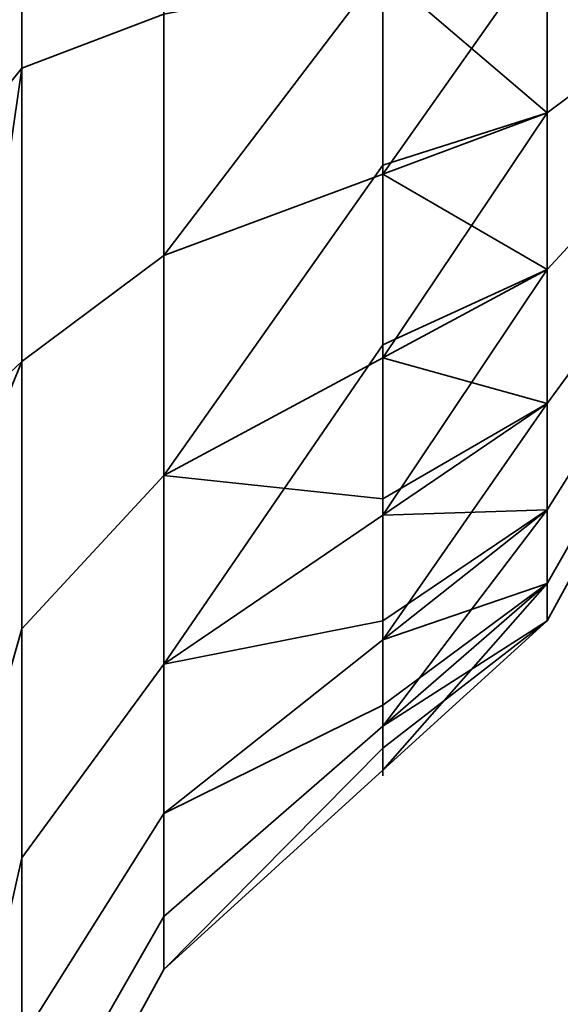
# Model space of a CAD drawing. Header units: millimetres. Extents: x -587 to 3688, y -115 to 120.
# Tile 43 of 256: x -413.948 to -413.345, y -19.884 to -18.788. Entities that reach past the tile are written whole.
import ezdxf

# ---------------------------------------------------------------- set-up
doc = ezdxf.new("R2010")
doc.units = ezdxf.units.MM
doc.layers.add('151', color=7, linetype='Continuous', true_color=0xffffff)

# ---------------------------------------------------------------- blocks, each defined once
blk = doc.blocks.new('UG_SURFACE_001')
at = {"layer": '151', "color": 252, "linetype": 'Continuous', "lineweight": 35}
for points in [[(587.5, -40, 2198), (587.5, 110, 2198), (-587.5, 110, 2198), (-587.5, -40, 2198)], [(-437.5, -40, 2048.0001), (-437.5, 110, 2048.0001), (437.5, 110, 2048.0001), (437.5, -40, 2048.0001)]]:
    blk.add_3dface(points, dxfattribs=at)
blk = doc.blocks.new('UG_SURFACE_010')
at = {"layer": '151', "color": 252, "linetype": 'Continuous', "lineweight": 35}
for points in [[(-413.9453, -18.8417, 1007.6076), (-413.9453, -18.1583, 1007.6076), (-414, -18.0905, 1007.9267), (-414, -18.9095, 1007.9267)], [(-413.9453, -18.8417, 1175.6076), (-413.9453, -18.1583, 1175.6076), (-414, -18.0905, 1175.9267), (-414, -18.9095, 1175.9267)], [(-413.7871, -18.7813, 1007.3234), (-413.7871, -18.2187, 1007.3234), (-413.9453, -18.1583, 1007.6076), (-413.9453, -18.8417, 1007.6076)], [(-413.7871, -18.7813, 1175.3234), (-413.7871, -18.2187, 1175.3234), (-413.9453, -18.1583, 1175.6076), (-413.9453, -18.8417, 1175.6076)], [(-414, -19.2197, 1004.1833), (-414, -18.5, 1004.0303), (-413.9453, -18.5, 1004.3565), (-413.9453, -19.1685, 1004.4986)], [(-414, -19.2197, 1172.1833), (-414, -18.5, 1172.0303), (-413.9453, -18.5, 1172.3565), (-413.9453, -19.1685, 1172.4986)], [(-413.7871, -18.5, 1004.6471), (-413.7871, -19.0503, 1004.7641), (-413.9453, -19.1685, 1004.4986), (-413.9453, -18.5, 1004.3565)], [(-413.7871, -18.5, 1172.6471), (-413.7871, -19.0503, 1172.7641), (-413.9453, -19.1685, 1172.4986), (-413.9453, -18.5, 1172.3565)], [(-413.7871, -19.0503, 1004.7641), (-413.7871, -18.5, 1004.6471), (-413.5429, -18.5, 1004.8702), (-413.5429, -18.7298, 1004.9189)], [(-413.5429, -18.5, 1172.8702), (-413.5429, -18.9596, 1172.9678), (-413.7871, -19.0503, 1172.7641), (-413.7871, -18.5, 1172.6471)], [(-413.3596, -18.8915, 1006.8793), (-413.3596, -18.5, 1006.9625), (-413.5429, -18.7349, 1007.1052)], [(-413.3596, -18.5, 1173.0374), (-413.3596, -18.8915, 1173.1206), (-413.5429, -18.9596, 1172.9678), (-413.5429, -18.5, 1172.8702)], [(-413.3596, -18.5, 1006.9625), (-413.3596, -18.8915, 1006.8793), (-413.241, -18.8029, 1006.6803), (-413.241, -18.5, 1006.7446)], [(-413.241, -18.5, 1173.2553), (-413.241, -18.8029, 1173.3197), (-413.3596, -18.8915, 1173.1206), (-413.3596, -18.5, 1173.0374)], [(-413.3596, -19.0658, 1005.2212), (-413.3596, -18.7001, 1005.0584), (-413.241, -18.6548, 1005.2716), (-413.241, -18.9377, 1005.3976)], [(-413.241, -18.9377, 1174.6025), (-413.241, -18.6548, 1174.7284), (-413.3596, -18.7001, 1174.9415), (-413.3596, -19.0658, 1174.7787)], [(-413.5429, -18.9596, 1004.9678), (-413.3596, -18.7001, 1005.0584), (-413.3596, -19.0658, 1005.2212)], [(-413.5429, -18.9596, 1004.9678), (-413.5429, -18.7298, 1004.9189), (-413.3596, -18.7001, 1005.0584)], [(-413.3596, -19.0658, 1174.7787), (-413.3596, -18.7001, 1174.9415), (-413.5429, -18.7349, 1175.1052), (-413.5429, -19.1641, 1174.9141)], [(-413.5429, -18.7298, 1004.9189), (-413.5429, -18.9596, 1004.9678), (-413.7871, -19.0503, 1004.7641)], [(-413.5429, -18.9495, 1007.0096), (-413.5429, -18.7349, 1007.1052), (-413.7871, -18.7813, 1007.3234), (-413.7871, -19.2952, 1007.0945)], [(-413.5429, -19.1641, 1174.9141), (-413.5429, -18.7349, 1175.1052), (-413.7871, -18.7813, 1175.3234), (-413.7871, -19.2952, 1175.0945)], [(-413.5429, -18.7349, 1007.1052), (-413.5429, -18.9495, 1007.0096), (-413.3596, -18.8915, 1006.8793)], [(-413.7871, -19.2952, 1007.0945), (-413.7871, -18.7813, 1007.3234), (-413.9453, -18.8417, 1007.6076), (-413.9453, -19.466, 1007.3296)], [(-413.7871, -19.2952, 1175.0945), (-413.7871, -18.7813, 1175.3234), (-413.9453, -18.8417, 1175.6076), (-413.9453, -19.466, 1175.3296)], [(-413.3596, -18.8915, 1006.8793), (-413.3596, -19.2153, 1006.6441), (-413.241, -19.0534, 1006.4983), (-413.241, -18.8029, 1006.6803)], [(-413.241, -18.8029, 1173.3197), (-413.241, -19.0534, 1173.5017), (-413.3596, -19.2153, 1173.3559), (-413.3596, -18.8915, 1173.1206)], [(-413.9453, -18.8417, 1007.6076), (-414, -18.9095, 1007.9267), (-414, -19.2197, 1007.7885)], [(-414, -19.2197, 1007.7885), (-414, -19.6578, 1007.5935), (-413.9453, -19.466, 1007.3296), (-413.9453, -18.8417, 1007.6076)], [(-413.9453, -18.8417, 1175.6076), (-414, -18.9095, 1175.9267), (-414, -19.2197, 1175.7885)], [(-414, -19.2197, 1175.7885), (-414, -19.6578, 1175.5935), (-413.9453, -19.466, 1175.3296), (-413.9453, -18.8417, 1175.6076)], [(-413.3596, -19.2153, 1006.6441), (-413.3596, -18.8915, 1006.8793), (-413.5429, -19.1641, 1006.9141)], [(-413.3596, -18.8915, 1006.8793), (-413.5429, -18.9495, 1007.0096), (-413.5429, -19.1641, 1006.9141)], [(-413.3596, -18.8915, 1173.1206), (-413.3596, -19.2153, 1173.3559), (-413.5429, -19.3397, 1173.244), (-413.5429, -18.9596, 1172.9678)], [(-413.3596, -19.3336, 1005.5187), (-413.3596, -19.0658, 1005.2212), (-413.241, -18.9377, 1005.3976), (-413.241, -19.1449, 1005.6276)], [(-413.241, -19.1449, 1174.3723), (-413.241, -18.9377, 1174.6025), (-413.3596, -19.0658, 1174.7787), (-413.3596, -19.3336, 1174.4813)], [(-413.7871, -19.2952, 1007.0945), (-413.5429, -19.1641, 1006.9141), (-413.5429, -18.9495, 1007.0096)], [(-413.7871, -19.5054, 1005.0948), (-413.7871, -19.0503, 1004.7641), (-413.5429, -18.9596, 1004.9678), (-413.5429, -19.1496, 1005.1059)], [(-413.5429, -18.9596, 1172.9678), (-413.5429, -19.3397, 1173.244), (-413.7871, -19.5054, 1173.0947), (-413.7871, -19.0503, 1172.7641)], [(-413.3596, -19.0658, 1005.2212), (-413.5429, -19.1496, 1005.1059), (-413.5429, -18.9596, 1004.9678)], [(-413.7871, -19.0503, 1004.7641), (-413.7871, -19.5054, 1005.0948), (-413.9453, -19.7213, 1004.9003), (-413.9453, -19.1685, 1004.4986)], [(-413.7871, -19.0503, 1172.7641), (-413.7871, -19.5054, 1173.0947), (-413.9453, -19.7213, 1172.9003), (-413.9453, -19.1685, 1172.4986)], [(-413.3596, -19.2153, 1006.6441), (-413.3596, -19.4155, 1006.2975), (-413.241, -19.2082, 1006.2301), (-413.241, -19.0534, 1006.4983)], [(-413.241, -19.0534, 1173.5017), (-413.241, -19.2082, 1173.7698), (-413.3596, -19.4155, 1173.7026), (-413.3596, -19.2153, 1173.3559)], [(-413.5429, -19.3397, 1005.244), (-413.3596, -19.0658, 1005.2212), (-413.3596, -19.3336, 1005.5187)], [(-413.5429, -19.3397, 1005.244), (-413.5429, -19.1496, 1005.1059), (-413.3596, -19.0658, 1005.2212)], [(-413.3596, -19.3336, 1174.4813), (-413.3596, -19.0658, 1174.7787), (-413.5429, -19.1641, 1174.9141), (-413.5429, -19.4785, 1174.565)], [(-413.5429, -19.1496, 1005.1059), (-413.5429, -19.3397, 1005.244), (-413.7871, -19.5054, 1005.0948)], [(-413.3596, -19.4573, 1005.8994), (-413.3596, -19.3336, 1005.5187), (-413.241, -19.1449, 1005.6276), (-413.241, -19.2406, 1005.9222)], [(-413.241, -19.2406, 1174.0779), (-413.241, -19.1449, 1174.3723), (-413.3596, -19.3336, 1174.4813), (-413.3596, -19.4573, 1174.1006)], [(-413.9453, -19.1685, 1004.4986), (-414, -19.3011, 1004.2006), (-414, -19.2197, 1004.1833)], [(-413.9453, -19.1685, 1004.4986), (-413.9453, -19.7213, 1004.9003), (-414, -19.9638, 1004.6821), (-414, -19.3011, 1004.2006)], [(-413.9453, -19.1685, 1172.4986), (-414, -19.3011, 1172.2006), (-414, -19.2197, 1172.1833)], [(-413.9453, -19.1685, 1172.4986), (-413.9453, -19.7213, 1172.9003), (-414, -19.9638, 1172.682), (-414, -19.3011, 1172.2006)], [(-413.5429, -19.3213, 1006.7395), (-413.5429, -19.1641, 1006.9141), (-413.7871, -19.2952, 1007.0945)], [(-413.5429, -19.4785, 1174.565), (-413.5429, -19.1641, 1174.9141), (-413.7871, -19.2952, 1175.0945), (-413.7871, -19.6717, 1174.6764)], [(-413.5429, -19.1641, 1006.9141), (-413.5429, -19.3213, 1006.7395), (-413.3596, -19.2153, 1006.6441)], [(-413.3596, -19.4155, 1006.2975), (-413.3596, -19.2153, 1006.6441), (-413.5429, -19.4785, 1006.565)], [(-413.3596, -19.2153, 1006.6441), (-413.5429, -19.3213, 1006.7395), (-413.5429, -19.4785, 1006.565)], [(-413.3596, -19.2153, 1173.3559), (-413.3596, -19.4155, 1173.7026), (-413.5429, -19.5746, 1173.6509), (-413.5429, -19.3397, 1173.244)], [(-413.3596, -19.4155, 1006.2975), (-413.3596, -19.4573, 1005.8994), (-413.241, -19.2406, 1005.9222), (-413.241, -19.2082, 1006.2301)], [(-413.241, -19.2082, 1173.7698), (-413.241, -19.2406, 1174.0779), (-413.3596, -19.4573, 1174.1006), (-413.3596, -19.4155, 1173.7026)], [(-413.7871, -19.6717, 1006.6764), (-413.7871, -19.2952, 1007.0945), (-413.9453, -19.466, 1007.3296), (-413.9453, -19.9233, 1006.8218)], [(-413.7871, -19.6717, 1174.6764), (-413.7871, -19.2952, 1175.0945), (-413.9453, -19.466, 1175.3296), (-413.9453, -19.9233, 1174.8217)], [(-413.7871, -19.2952, 1007.0945), (-413.7871, -19.6717, 1006.6764), (-413.5429, -19.4785, 1006.565), (-413.5429, -19.3213, 1006.7395)], [(-413.3596, -19.3336, 1005.5187), (-413.5429, -19.4571, 1005.4474), (-413.5429, -19.3397, 1005.244)], [(-413.3596, -19.3336, 1005.5187), (-413.3596, -19.4573, 1005.8994), (-413.5429, -19.5746, 1005.6509)], [(-413.5429, -19.5746, 1005.6509), (-413.5429, -19.4571, 1005.4474), (-413.3596, -19.3336, 1005.5187)], [(-413.3596, -19.4573, 1174.1006), (-413.3596, -19.3336, 1174.4813), (-413.5429, -19.4785, 1174.565), (-413.5429, -19.6237, 1174.1182)], [(-413.7871, -19.5054, 1005.0948), (-413.5429, -19.3397, 1005.244), (-413.5429, -19.4571, 1005.4474)], [(-413.5429, -19.3397, 1173.244), (-413.5429, -19.5746, 1173.6509), (-413.7871, -19.7867, 1173.582), (-413.7871, -19.5054, 1173.0947)], [(-413.3596, -19.4155, 1006.2975), (-413.5429, -19.5511, 1006.3416), (-413.5429, -19.6237, 1006.1181)], [(-413.5429, -19.6237, 1006.1181), (-413.3596, -19.4573, 1005.8994), (-413.3596, -19.4155, 1006.2975)], [(-413.5429, -19.4785, 1006.565), (-413.5429, -19.5511, 1006.3416), (-413.3596, -19.4155, 1006.2975)], [(-413.3596, -19.4155, 1173.7026), (-413.3596, -19.4573, 1174.1006), (-413.5429, -19.6237, 1174.1182), (-413.5429, -19.5746, 1173.6509)], [(-413.5429, -19.4571, 1005.4474), (-413.5429, -19.5746, 1005.6509), (-413.7871, -19.7867, 1005.582), (-413.7871, -19.5054, 1005.0948)], [(-413.9453, -19.9233, 1006.8218), (-413.9453, -19.466, 1007.3296), (-414, -19.6578, 1007.5935), (-414, -20.2058, 1006.9848)], [(-413.9453, -19.9233, 1174.8217), (-413.9453, -19.466, 1175.3296), (-414, -19.6578, 1175.5935), (-414, -20.2058, 1174.9848)], [(-413.3596, -19.4573, 1005.8994), (-413.5429, -19.5991, 1005.8845), (-413.5429, -19.5746, 1005.6509)], [(-413.5429, -19.6237, 1006.1181), (-413.5429, -19.5991, 1005.8845), (-413.3596, -19.4573, 1005.8994)], [(-413.5429, -19.5511, 1006.3416), (-413.5429, -19.4785, 1006.565), (-413.7871, -19.6717, 1006.6764)], [(-413.5429, -19.6237, 1174.1182), (-413.5429, -19.4785, 1174.565), (-413.7871, -19.6717, 1174.6764), (-413.7871, -19.8455, 1174.1414)], [(-413.7871, -19.5054, 1005.0948), (-413.7871, -19.7867, 1005.582), (-413.9453, -20.063, 1005.4921), (-413.9453, -19.7213, 1004.9003)], [(-413.7871, -19.5054, 1173.0947), (-413.7871, -19.7867, 1173.582), (-413.9453, -20.063, 1173.4922), (-413.9453, -19.7213, 1172.9003)], [(-413.7871, -19.6717, 1006.6764), (-413.7871, -19.8455, 1006.1414), (-413.5429, -19.6237, 1006.1181), (-413.5429, -19.5511, 1006.3416)], [(-413.7871, -19.8455, 1006.1414), (-413.7871, -19.7867, 1005.582), (-413.5429, -19.5746, 1005.6509), (-413.5429, -19.5991, 1005.8845)], [(-413.5429, -19.5746, 1173.6509), (-413.5429, -19.6237, 1174.1182), (-413.7871, -19.8455, 1174.1414), (-413.7871, -19.7867, 1173.582)], [(-413.5429, -19.5991, 1005.8845), (-413.5429, -19.6237, 1006.1181), (-413.7871, -19.8455, 1006.1414)], [(-413.7871, -19.8455, 1006.1414), (-413.7871, -19.6717, 1006.6764), (-413.9453, -19.9233, 1006.8218), (-413.9453, -20.1345, 1006.1718)], [(-413.7871, -19.8455, 1174.1414), (-413.7871, -19.6717, 1174.6764), (-413.9453, -19.9233, 1174.8217), (-413.9453, -20.1345, 1174.1718)], [(-413.9453, -19.7213, 1004.9003), (-413.9453, -20.063, 1005.4921), (-414, -20.3733, 1005.3914), (-414, -19.9638, 1004.6821)], [(-413.9453, -19.7213, 1172.9003), (-413.9453, -20.063, 1173.4922), (-414, -20.3733, 1173.3913), (-414, -19.9638, 1172.682)], [(-413.7871, -19.7867, 1005.582), (-413.7871, -19.8455, 1006.1414), (-413.9453, -20.1345, 1006.1718), (-413.9453, -20.063, 1005.4921)], [(-413.7871, -19.7867, 1173.582), (-413.7871, -19.8455, 1174.1414), (-413.9453, -20.1345, 1174.1718), (-413.9453, -20.063, 1173.4922)]]:
    blk.add_3dface(points, dxfattribs=at)
blk = doc.blocks.new('UG_SURFACE_011')
at = {"layer": '151', "color": 252, "linetype": 'Continuous', "lineweight": 35}
for points in [[(-414, 13.92, 2022.5), (-414, -46.92, 2022.5), (-412.5, -46.92, 2020.9999), (-412.5, 13.92, 2020.9999)], [(-412.5, 13.92, -7), (-412.5, -46.92, -7), (-414, -46.92, -7), (-414, 13.92, -7)]]:
    blk.add_3dface(points, dxfattribs=at)
blk = doc.blocks.new('UG_SURFACE_012')
at = {"layer": '151', "color": 252, "linetype": 'Continuous', "lineweight": 35}
for points in [[(-414, 13.92, 2022.5), (-414, -46.92, 2022.5), (-412.5, -46.92, 2020.9999), (-412.5, 13.92, 2020.9999)], [(-412.5, 13.92, -7), (-412.5, -46.92, -7), (-414, -46.92, -7), (-414, 13.92, -7)]]:
    blk.add_3dface(points, dxfattribs=at)
blk = doc.blocks.new('UG_SURFACE_013')
at = {"layer": '151', "color": 252, "linetype": 'Continuous', "lineweight": 35}
for points in [[(-413.9453, -18.8417, 1007.6076), (-413.9453, -18.1583, 1007.6076), (-414, -18.0905, 1007.9267), (-414, -18.9095, 1007.9267)], [(-413.9453, -18.8417, 1175.6076), (-413.9453, -18.1583, 1175.6076), (-414, -18.0905, 1175.9267), (-414, -18.9095, 1175.9267)], [(-413.7871, -18.7813, 1007.3234), (-413.7871, -18.2187, 1007.3234), (-413.9453, -18.1583, 1007.6076), (-413.9453, -18.8417, 1007.6076)], [(-413.7871, -18.7813, 1175.3234), (-413.7871, -18.2187, 1175.3234), (-413.9453, -18.1583, 1175.6076), (-413.9453, -18.8417, 1175.6076)], [(-414, -19.2197, 1004.1833), (-414, -18.5, 1004.0303), (-413.9453, -18.5, 1004.3565), (-413.9453, -19.1685, 1004.4986)], [(-414, -19.2197, 1172.1833), (-414, -18.5, 1172.0303), (-413.9453, -18.5, 1172.3565), (-413.9453, -19.1685, 1172.4986)], [(-413.7871, -18.5, 1004.6471), (-413.7871, -19.0503, 1004.7641), (-413.9453, -19.1685, 1004.4986), (-413.9453, -18.5, 1004.3565)], [(-413.7871, -18.5, 1172.6471), (-413.7871, -19.0503, 1172.7641), (-413.9453, -19.1685, 1172.4986), (-413.9453, -18.5, 1172.3565)], [(-413.7871, -19.0503, 1004.7641), (-413.7871, -18.5, 1004.6471), (-413.5429, -18.5, 1004.8702), (-413.5429, -18.7298, 1004.9189)], [(-413.5429, -18.5, 1172.8702), (-413.5429, -18.9596, 1172.9678), (-413.7871, -19.0503, 1172.7641), (-413.7871, -18.5, 1172.6471)], [(-413.3596, -18.8915, 1006.8793), (-413.3596, -18.5, 1006.9625), (-413.5429, -18.7349, 1007.1052)], [(-413.3596, -18.5, 1173.0374), (-413.3596, -18.8915, 1173.1206), (-413.5429, -18.9596, 1172.9678), (-413.5429, -18.5, 1172.8702)], [(-413.3596, -18.5, 1006.9625), (-413.3596, -18.8915, 1006.8793), (-413.241, -18.8029, 1006.6803), (-413.241, -18.5, 1006.7446)], [(-413.241, -18.5, 1173.2553), (-413.241, -18.8029, 1173.3197), (-413.3596, -18.8915, 1173.1206), (-413.3596, -18.5, 1173.0374)], [(-413.3596, -19.0658, 1005.2212), (-413.3596, -18.7001, 1005.0584), (-413.241, -18.6548, 1005.2716), (-413.241, -18.9377, 1005.3976)], [(-413.241, -18.9377, 1174.6025), (-413.241, -18.6548, 1174.7284), (-413.3596, -18.7001, 1174.9415), (-413.3596, -19.0658, 1174.7787)], [(-413.5429, -18.9596, 1004.9678), (-413.3596, -18.7001, 1005.0584), (-413.3596, -19.0658, 1005.2212)], [(-413.5429, -18.9596, 1004.9678), (-413.5429, -18.7298, 1004.9189), (-413.3596, -18.7001, 1005.0584)], [(-413.3596, -19.0658, 1174.7787), (-413.3596, -18.7001, 1174.9415), (-413.5429, -18.7349, 1175.1052), (-413.5429, -19.1641, 1174.9141)], [(-413.5429, -18.7298, 1004.9189), (-413.5429, -18.9596, 1004.9678), (-413.7871, -19.0503, 1004.7641)], [(-413.5429, -18.9495, 1007.0096), (-413.5429, -18.7349, 1007.1052), (-413.7871, -18.7813, 1007.3234), (-413.7871, -19.2952, 1007.0945)], [(-413.5429, -19.1641, 1174.9141), (-413.5429, -18.7349, 1175.1052), (-413.7871, -18.7813, 1175.3234), (-413.7871, -19.2952, 1175.0945)], [(-413.5429, -18.7349, 1007.1052), (-413.5429, -18.9495, 1007.0096), (-413.3596, -18.8915, 1006.8793)], [(-413.7871, -19.2952, 1007.0945), (-413.7871, -18.7813, 1007.3234), (-413.9453, -18.8417, 1007.6076), (-413.9453, -19.466, 1007.3296)], [(-413.7871, -19.2952, 1175.0945), (-413.7871, -18.7813, 1175.3234), (-413.9453, -18.8417, 1175.6076), (-413.9453, -19.466, 1175.3296)], [(-413.3596, -18.8915, 1006.8793), (-413.3596, -19.2153, 1006.6441), (-413.241, -19.0534, 1006.4983), (-413.241, -18.8029, 1006.6803)], [(-413.241, -18.8029, 1173.3197), (-413.241, -19.0534, 1173.5017), (-413.3596, -19.2153, 1173.3559), (-413.3596, -18.8915, 1173.1206)], [(-413.9453, -18.8417, 1007.6076), (-414, -18.9095, 1007.9267), (-414, -19.2197, 1007.7885)], [(-414, -19.2197, 1007.7885), (-414, -19.6578, 1007.5935), (-413.9453, -19.466, 1007.3296), (-413.9453, -18.8417, 1007.6076)], [(-413.9453, -18.8417, 1175.6076), (-414, -18.9095, 1175.9267), (-414, -19.2197, 1175.7885)], [(-414, -19.2197, 1175.7885), (-414, -19.6578, 1175.5935), (-413.9453, -19.466, 1175.3296), (-413.9453, -18.8417, 1175.6076)], [(-413.3596, -19.2153, 1006.6441), (-413.3596, -18.8915, 1006.8793), (-413.5429, -19.1641, 1006.9141)], [(-413.3596, -18.8915, 1006.8793), (-413.5429, -18.9495, 1007.0096), (-413.5429, -19.1641, 1006.9141)], [(-413.3596, -18.8915, 1173.1206), (-413.3596, -19.2153, 1173.3559), (-413.5429, -19.3397, 1173.244), (-413.5429, -18.9596, 1172.9678)], [(-413.3596, -19.3336, 1005.5187), (-413.3596, -19.0658, 1005.2212), (-413.241, -18.9377, 1005.3976), (-413.241, -19.1449, 1005.6276)], [(-413.241, -19.1449, 1174.3723), (-413.241, -18.9377, 1174.6025), (-413.3596, -19.0658, 1174.7787), (-413.3596, -19.3336, 1174.4813)], [(-413.7871, -19.2952, 1007.0945), (-413.5429, -19.1641, 1006.9141), (-413.5429, -18.9495, 1007.0096)], [(-413.7871, -19.5054, 1005.0948), (-413.7871, -19.0503, 1004.7641), (-413.5429, -18.9596, 1004.9678), (-413.5429, -19.1496, 1005.1059)], [(-413.5429, -18.9596, 1172.9678), (-413.5429, -19.3397, 1173.244), (-413.7871, -19.5054, 1173.0947), (-413.7871, -19.0503, 1172.7641)], [(-413.3596, -19.0658, 1005.2212), (-413.5429, -19.1496, 1005.1059), (-413.5429, -18.9596, 1004.9678)], [(-413.7871, -19.0503, 1004.7641), (-413.7871, -19.5054, 1005.0948), (-413.9453, -19.7213, 1004.9003), (-413.9453, -19.1685, 1004.4986)], [(-413.7871, -19.0503, 1172.7641), (-413.7871, -19.5054, 1173.0947), (-413.9453, -19.7213, 1172.9003), (-413.9453, -19.1685, 1172.4986)], [(-413.3596, -19.2153, 1006.6441), (-413.3596, -19.4155, 1006.2975), (-413.241, -19.2082, 1006.2301), (-413.241, -19.0534, 1006.4983)], [(-413.241, -19.0534, 1173.5017), (-413.241, -19.2082, 1173.7698), (-413.3596, -19.4155, 1173.7026), (-413.3596, -19.2153, 1173.3559)], [(-413.5429, -19.3397, 1005.244), (-413.3596, -19.0658, 1005.2212), (-413.3596, -19.3336, 1005.5187)], [(-413.5429, -19.3397, 1005.244), (-413.5429, -19.1496, 1005.1059), (-413.3596, -19.0658, 1005.2212)], [(-413.3596, -19.3336, 1174.4813), (-413.3596, -19.0658, 1174.7787), (-413.5429, -19.1641, 1174.9141), (-413.5429, -19.4785, 1174.565)], [(-413.5429, -19.1496, 1005.1059), (-413.5429, -19.3397, 1005.244), (-413.7871, -19.5054, 1005.0948)], [(-413.3596, -19.4573, 1005.8994), (-413.3596, -19.3336, 1005.5187), (-413.241, -19.1449, 1005.6276), (-413.241, -19.2406, 1005.9222)], [(-413.241, -19.2406, 1174.0779), (-413.241, -19.1449, 1174.3723), (-413.3596, -19.3336, 1174.4813), (-413.3596, -19.4573, 1174.1006)], [(-413.9453, -19.1685, 1004.4986), (-414, -19.3011, 1004.2006), (-414, -19.2197, 1004.1833)], [(-413.9453, -19.1685, 1004.4986), (-413.9453, -19.7213, 1004.9003), (-414, -19.9638, 1004.6821), (-414, -19.3011, 1004.2006)], [(-413.9453, -19.1685, 1172.4986), (-414, -19.3011, 1172.2006), (-414, -19.2197, 1172.1833)], [(-413.9453, -19.1685, 1172.4986), (-413.9453, -19.7213, 1172.9003), (-414, -19.9638, 1172.682), (-414, -19.3011, 1172.2006)], [(-413.5429, -19.3213, 1006.7395), (-413.5429, -19.1641, 1006.9141), (-413.7871, -19.2952, 1007.0945)], [(-413.5429, -19.4785, 1174.565), (-413.5429, -19.1641, 1174.9141), (-413.7871, -19.2952, 1175.0945), (-413.7871, -19.6717, 1174.6764)], [(-413.5429, -19.1641, 1006.9141), (-413.5429, -19.3213, 1006.7395), (-413.3596, -19.2153, 1006.6441)], [(-413.3596, -19.4155, 1006.2975), (-413.3596, -19.2153, 1006.6441), (-413.5429, -19.4785, 1006.565)], [(-413.3596, -19.2153, 1006.6441), (-413.5429, -19.3213, 1006.7395), (-413.5429, -19.4785, 1006.565)], [(-413.3596, -19.2153, 1173.3559), (-413.3596, -19.4155, 1173.7026), (-413.5429, -19.5746, 1173.6509), (-413.5429, -19.3397, 1173.244)], [(-413.3596, -19.4155, 1006.2975), (-413.3596, -19.4573, 1005.8994), (-413.241, -19.2406, 1005.9222), (-413.241, -19.2082, 1006.2301)], [(-413.241, -19.2082, 1173.7698), (-413.241, -19.2406, 1174.0779), (-413.3596, -19.4573, 1174.1006), (-413.3596, -19.4155, 1173.7026)], [(-413.7871, -19.6717, 1006.6764), (-413.7871, -19.2952, 1007.0945), (-413.9453, -19.466, 1007.3296), (-413.9453, -19.9233, 1006.8218)], [(-413.7871, -19.6717, 1174.6764), (-413.7871, -19.2952, 1175.0945), (-413.9453, -19.466, 1175.3296), (-413.9453, -19.9233, 1174.8217)], [(-413.7871, -19.2952, 1007.0945), (-413.7871, -19.6717, 1006.6764), (-413.5429, -19.4785, 1006.565), (-413.5429, -19.3213, 1006.7395)], [(-413.3596, -19.3336, 1005.5187), (-413.5429, -19.4571, 1005.4474), (-413.5429, -19.3397, 1005.244)], [(-413.3596, -19.3336, 1005.5187), (-413.3596, -19.4573, 1005.8994), (-413.5429, -19.5746, 1005.6509)], [(-413.5429, -19.5746, 1005.6509), (-413.5429, -19.4571, 1005.4474), (-413.3596, -19.3336, 1005.5187)], [(-413.3596, -19.4573, 1174.1006), (-413.3596, -19.3336, 1174.4813), (-413.5429, -19.4785, 1174.565), (-413.5429, -19.6237, 1174.1182)], [(-413.7871, -19.5054, 1005.0948), (-413.5429, -19.3397, 1005.244), (-413.5429, -19.4571, 1005.4474)], [(-413.5429, -19.3397, 1173.244), (-413.5429, -19.5746, 1173.6509), (-413.7871, -19.7867, 1173.582), (-413.7871, -19.5054, 1173.0947)], [(-413.3596, -19.4155, 1006.2975), (-413.5429, -19.5511, 1006.3416), (-413.5429, -19.6237, 1006.1181)], [(-413.5429, -19.6237, 1006.1181), (-413.3596, -19.4573, 1005.8994), (-413.3596, -19.4155, 1006.2975)], [(-413.5429, -19.4785, 1006.565), (-413.5429, -19.5511, 1006.3416), (-413.3596, -19.4155, 1006.2975)], [(-413.3596, -19.4155, 1173.7026), (-413.3596, -19.4573, 1174.1006), (-413.5429, -19.6237, 1174.1182), (-413.5429, -19.5746, 1173.6509)], [(-413.5429, -19.4571, 1005.4474), (-413.5429, -19.5746, 1005.6509), (-413.7871, -19.7867, 1005.582), (-413.7871, -19.5054, 1005.0948)], [(-413.9453, -19.9233, 1006.8218), (-413.9453, -19.466, 1007.3296), (-414, -19.6578, 1007.5935), (-414, -20.2058, 1006.9848)], [(-413.9453, -19.9233, 1174.8217), (-413.9453, -19.466, 1175.3296), (-414, -19.6578, 1175.5935), (-414, -20.2058, 1174.9848)], [(-413.3596, -19.4573, 1005.8994), (-413.5429, -19.5991, 1005.8845), (-413.5429, -19.5746, 1005.6509)], [(-413.5429, -19.6237, 1006.1181), (-413.5429, -19.5991, 1005.8845), (-413.3596, -19.4573, 1005.8994)], [(-413.5429, -19.5511, 1006.3416), (-413.5429, -19.4785, 1006.565), (-413.7871, -19.6717, 1006.6764)], [(-413.5429, -19.6237, 1174.1182), (-413.5429, -19.4785, 1174.565), (-413.7871, -19.6717, 1174.6764), (-413.7871, -19.8455, 1174.1414)], [(-413.7871, -19.5054, 1005.0948), (-413.7871, -19.7867, 1005.582), (-413.9453, -20.063, 1005.4921), (-413.9453, -19.7213, 1004.9003)], [(-413.7871, -19.5054, 1173.0947), (-413.7871, -19.7867, 1173.582), (-413.9453, -20.063, 1173.4922), (-413.9453, -19.7213, 1172.9003)], [(-413.7871, -19.6717, 1006.6764), (-413.7871, -19.8455, 1006.1414), (-413.5429, -19.6237, 1006.1181), (-413.5429, -19.5511, 1006.3416)], [(-413.7871, -19.8455, 1006.1414), (-413.7871, -19.7867, 1005.582), (-413.5429, -19.5746, 1005.6509), (-413.5429, -19.5991, 1005.8845)], [(-413.5429, -19.5746, 1173.6509), (-413.5429, -19.6237, 1174.1182), (-413.7871, -19.8455, 1174.1414), (-413.7871, -19.7867, 1173.582)], [(-413.5429, -19.5991, 1005.8845), (-413.5429, -19.6237, 1006.1181), (-413.7871, -19.8455, 1006.1414)], [(-413.7871, -19.8455, 1006.1414), (-413.7871, -19.6717, 1006.6764), (-413.9453, -19.9233, 1006.8218), (-413.9453, -20.1345, 1006.1718)], [(-413.7871, -19.8455, 1174.1414), (-413.7871, -19.6717, 1174.6764), (-413.9453, -19.9233, 1174.8217), (-413.9453, -20.1345, 1174.1718)], [(-413.9453, -19.7213, 1004.9003), (-413.9453, -20.063, 1005.4921), (-414, -20.3733, 1005.3914), (-414, -19.9638, 1004.6821)], [(-413.9453, -19.7213, 1172.9003), (-413.9453, -20.063, 1173.4922), (-414, -20.3733, 1173.3913), (-414, -19.9638, 1172.682)], [(-413.7871, -19.7867, 1005.582), (-413.7871, -19.8455, 1006.1414), (-413.9453, -20.1345, 1006.1718), (-413.9453, -20.063, 1005.4921)], [(-413.7871, -19.7867, 1173.582), (-413.7871, -19.8455, 1174.1414), (-413.9453, -20.1345, 1174.1718), (-413.9453, -20.063, 1173.4922)]]:
    blk.add_3dface(points, dxfattribs=at)
blk = doc.blocks.new('UG_SURFACE_015')
at = {"layer": '151', "color": 252, "linetype": 'Continuous', "lineweight": 35}
for points in [[(-414, -46.92, 2022.5), (414, -46.92, 2022.5), (414, 13.92, 2022.5), (-414, 13.92, 2022.5)], [(-412.5, 13.92, 2020.9999), (-412.5, -46.92, 2020.9999), (-414, -46.92, 2022.5), (-414, 13.92, 2022.5)]]:
    blk.add_3dface(points, dxfattribs=at)
blk = doc.blocks.new('UG_SURFACE_042')
at = {"layer": '151', "color": 252, "linetype": 'Continuous', "lineweight": 35}
for points in [[(-413.9453, -18.8417, 1007.6076), (-413.9453, -18.1583, 1007.6076), (-414, -18.0905, 1007.9267), (-414, -18.9095, 1007.9267)], [(-413.9453, -18.8417, 1175.6076), (-413.9453, -18.1583, 1175.6076), (-414, -18.0905, 1175.9267), (-414, -18.9095, 1175.9267)], [(-413.7871, -18.7813, 1007.3234), (-413.7871, -18.2187, 1007.3234), (-413.9453, -18.1583, 1007.6076), (-413.9453, -18.8417, 1007.6076)], [(-413.7871, -18.7813, 1175.3234), (-413.7871, -18.2187, 1175.3234), (-413.9453, -18.1583, 1175.6076), (-413.9453, -18.8417, 1175.6076)], [(-414, -19.2197, 1004.1833), (-414, -18.5, 1004.0303), (-413.9453, -18.5, 1004.3565), (-413.9453, -19.1685, 1004.4986)], [(-414, -19.2197, 1172.1833), (-414, -18.5, 1172.0303), (-413.9453, -18.5, 1172.3565), (-413.9453, -19.1685, 1172.4986)], [(-413.7871, -18.5, 1004.6471), (-413.7871, -19.0503, 1004.7641), (-413.9453, -19.1685, 1004.4986), (-413.9453, -18.5, 1004.3565)], [(-413.7871, -18.5, 1172.6471), (-413.7871, -19.0503, 1172.7641), (-413.9453, -19.1685, 1172.4986), (-413.9453, -18.5, 1172.3565)], [(-413.7871, -19.0503, 1004.7641), (-413.7871, -18.5, 1004.6471), (-413.5429, -18.5, 1004.8702), (-413.5429, -18.7298, 1004.9189)], [(-413.5429, -18.5, 1172.8702), (-413.5429, -18.9596, 1172.9678), (-413.7871, -19.0503, 1172.7641), (-413.7871, -18.5, 1172.6471)], [(-413.3596, -18.8915, 1006.8793), (-413.3596, -18.5, 1006.9625), (-413.5429, -18.7349, 1007.1052)], [(-413.3596, -18.5, 1173.0374), (-413.3596, -18.8915, 1173.1206), (-413.5429, -18.9596, 1172.9678), (-413.5429, -18.5, 1172.8702)], [(-413.3596, -18.5, 1006.9625), (-413.3596, -18.8915, 1006.8793), (-413.241, -18.8029, 1006.6803), (-413.241, -18.5, 1006.7446)], [(-413.241, -18.5, 1173.2553), (-413.241, -18.8029, 1173.3197), (-413.3596, -18.8915, 1173.1206), (-413.3596, -18.5, 1173.0374)], [(-413.3596, -19.0658, 1005.2212), (-413.3596, -18.7001, 1005.0584), (-413.241, -18.6548, 1005.2716), (-413.241, -18.9377, 1005.3976)], [(-413.241, -18.9377, 1174.6025), (-413.241, -18.6548, 1174.7284), (-413.3596, -18.7001, 1174.9415), (-413.3596, -19.0658, 1174.7787)], [(-413.5429, -18.9596, 1004.9678), (-413.3596, -18.7001, 1005.0584), (-413.3596, -19.0658, 1005.2212)], [(-413.5429, -18.9596, 1004.9678), (-413.5429, -18.7298, 1004.9189), (-413.3596, -18.7001, 1005.0584)], [(-413.3596, -19.0658, 1174.7787), (-413.3596, -18.7001, 1174.9415), (-413.5429, -18.7349, 1175.1052), (-413.5429, -19.1641, 1174.9141)], [(-413.5429, -18.7298, 1004.9189), (-413.5429, -18.9596, 1004.9678), (-413.7871, -19.0503, 1004.7641)], [(-413.5429, -18.9495, 1007.0096), (-413.5429, -18.7349, 1007.1052), (-413.7871, -18.7813, 1007.3234), (-413.7871, -19.2952, 1007.0945)], [(-413.5429, -19.1641, 1174.9141), (-413.5429, -18.7349, 1175.1052), (-413.7871, -18.7813, 1175.3234), (-413.7871, -19.2952, 1175.0945)], [(-413.5429, -18.7349, 1007.1052), (-413.5429, -18.9495, 1007.0096), (-413.3596, -18.8915, 1006.8793)], [(-413.7871, -19.2952, 1007.0945), (-413.7871, -18.7813, 1007.3234), (-413.9453, -18.8417, 1007.6076), (-413.9453, -19.466, 1007.3296)], [(-413.7871, -19.2952, 1175.0945), (-413.7871, -18.7813, 1175.3234), (-413.9453, -18.8417, 1175.6076), (-413.9453, -19.466, 1175.3296)], [(-413.3596, -18.8915, 1006.8793), (-413.3596, -19.2153, 1006.6441), (-413.241, -19.0534, 1006.4983), (-413.241, -18.8029, 1006.6803)], [(-413.241, -18.8029, 1173.3197), (-413.241, -19.0534, 1173.5017), (-413.3596, -19.2153, 1173.3559), (-413.3596, -18.8915, 1173.1206)], [(-413.9453, -18.8417, 1007.6076), (-414, -18.9095, 1007.9267), (-414, -19.2197, 1007.7885)], [(-414, -19.2197, 1007.7885), (-414, -19.6578, 1007.5935), (-413.9453, -19.466, 1007.3296), (-413.9453, -18.8417, 1007.6076)], [(-413.9453, -18.8417, 1175.6076), (-414, -18.9095, 1175.9267), (-414, -19.2197, 1175.7885)], [(-414, -19.2197, 1175.7885), (-414, -19.6578, 1175.5935), (-413.9453, -19.466, 1175.3296), (-413.9453, -18.8417, 1175.6076)], [(-413.3596, -19.2153, 1006.6441), (-413.3596, -18.8915, 1006.8793), (-413.5429, -19.1641, 1006.9141)], [(-413.3596, -18.8915, 1006.8793), (-413.5429, -18.9495, 1007.0096), (-413.5429, -19.1641, 1006.9141)], [(-413.3596, -18.8915, 1173.1206), (-413.3596, -19.2153, 1173.3559), (-413.5429, -19.3397, 1173.244), (-413.5429, -18.9596, 1172.9678)], [(-413.3596, -19.3336, 1005.5187), (-413.3596, -19.0658, 1005.2212), (-413.241, -18.9377, 1005.3976), (-413.241, -19.1449, 1005.6276)], [(-413.241, -19.1449, 1174.3723), (-413.241, -18.9377, 1174.6025), (-413.3596, -19.0658, 1174.7787), (-413.3596, -19.3336, 1174.4813)], [(-413.7871, -19.2952, 1007.0945), (-413.5429, -19.1641, 1006.9141), (-413.5429, -18.9495, 1007.0096)], [(-413.7871, -19.5054, 1005.0948), (-413.7871, -19.0503, 1004.7641), (-413.5429, -18.9596, 1004.9678), (-413.5429, -19.1496, 1005.1059)], [(-413.5429, -18.9596, 1172.9678), (-413.5429, -19.3397, 1173.244), (-413.7871, -19.5054, 1173.0947), (-413.7871, -19.0503, 1172.7641)], [(-413.3596, -19.0658, 1005.2212), (-413.5429, -19.1496, 1005.1059), (-413.5429, -18.9596, 1004.9678)], [(-413.7871, -19.0503, 1004.7641), (-413.7871, -19.5054, 1005.0948), (-413.9453, -19.7213, 1004.9003), (-413.9453, -19.1685, 1004.4986)], [(-413.7871, -19.0503, 1172.7641), (-413.7871, -19.5054, 1173.0947), (-413.9453, -19.7213, 1172.9003), (-413.9453, -19.1685, 1172.4986)], [(-413.3596, -19.2153, 1006.6441), (-413.3596, -19.4155, 1006.2975), (-413.241, -19.2082, 1006.2301), (-413.241, -19.0534, 1006.4983)], [(-413.241, -19.0534, 1173.5017), (-413.241, -19.2082, 1173.7698), (-413.3596, -19.4155, 1173.7026), (-413.3596, -19.2153, 1173.3559)], [(-413.5429, -19.3397, 1005.244), (-413.3596, -19.0658, 1005.2212), (-413.3596, -19.3336, 1005.5187)], [(-413.5429, -19.3397, 1005.244), (-413.5429, -19.1496, 1005.1059), (-413.3596, -19.0658, 1005.2212)], [(-413.3596, -19.3336, 1174.4813), (-413.3596, -19.0658, 1174.7787), (-413.5429, -19.1641, 1174.9141), (-413.5429, -19.4785, 1174.565)], [(-413.5429, -19.1496, 1005.1059), (-413.5429, -19.3397, 1005.244), (-413.7871, -19.5054, 1005.0948)], [(-413.3596, -19.4573, 1005.8994), (-413.3596, -19.3336, 1005.5187), (-413.241, -19.1449, 1005.6276), (-413.241, -19.2406, 1005.9222)], [(-413.241, -19.2406, 1174.0779), (-413.241, -19.1449, 1174.3723), (-413.3596, -19.3336, 1174.4813), (-413.3596, -19.4573, 1174.1006)], [(-413.9453, -19.1685, 1004.4986), (-414, -19.3011, 1004.2006), (-414, -19.2197, 1004.1833)], [(-413.9453, -19.1685, 1004.4986), (-413.9453, -19.7213, 1004.9003), (-414, -19.9638, 1004.6821), (-414, -19.3011, 1004.2006)], [(-413.9453, -19.1685, 1172.4986), (-414, -19.3011, 1172.2006), (-414, -19.2197, 1172.1833)], [(-413.9453, -19.1685, 1172.4986), (-413.9453, -19.7213, 1172.9003), (-414, -19.9638, 1172.682), (-414, -19.3011, 1172.2006)], [(-413.5429, -19.3213, 1006.7395), (-413.5429, -19.1641, 1006.9141), (-413.7871, -19.2952, 1007.0945)], [(-413.5429, -19.4785, 1174.565), (-413.5429, -19.1641, 1174.9141), (-413.7871, -19.2952, 1175.0945), (-413.7871, -19.6717, 1174.6764)], [(-413.5429, -19.1641, 1006.9141), (-413.5429, -19.3213, 1006.7395), (-413.3596, -19.2153, 1006.6441)], [(-413.3596, -19.4155, 1006.2975), (-413.3596, -19.2153, 1006.6441), (-413.5429, -19.4785, 1006.565)], [(-413.3596, -19.2153, 1006.6441), (-413.5429, -19.3213, 1006.7395), (-413.5429, -19.4785, 1006.565)], [(-413.3596, -19.2153, 1173.3559), (-413.3596, -19.4155, 1173.7026), (-413.5429, -19.5746, 1173.6509), (-413.5429, -19.3397, 1173.244)], [(-413.3596, -19.4155, 1006.2975), (-413.3596, -19.4573, 1005.8994), (-413.241, -19.2406, 1005.9222), (-413.241, -19.2082, 1006.2301)], [(-413.241, -19.2082, 1173.7698), (-413.241, -19.2406, 1174.0779), (-413.3596, -19.4573, 1174.1006), (-413.3596, -19.4155, 1173.7026)], [(-413.7871, -19.6717, 1006.6764), (-413.7871, -19.2952, 1007.0945), (-413.9453, -19.466, 1007.3296), (-413.9453, -19.9233, 1006.8218)], [(-413.7871, -19.6717, 1174.6764), (-413.7871, -19.2952, 1175.0945), (-413.9453, -19.466, 1175.3296), (-413.9453, -19.9233, 1174.8217)], [(-413.7871, -19.2952, 1007.0945), (-413.7871, -19.6717, 1006.6764), (-413.5429, -19.4785, 1006.565), (-413.5429, -19.3213, 1006.7395)], [(-413.3596, -19.3336, 1005.5187), (-413.5429, -19.4571, 1005.4474), (-413.5429, -19.3397, 1005.244)], [(-413.3596, -19.3336, 1005.5187), (-413.3596, -19.4573, 1005.8994), (-413.5429, -19.5746, 1005.6509)], [(-413.5429, -19.5746, 1005.6509), (-413.5429, -19.4571, 1005.4474), (-413.3596, -19.3336, 1005.5187)], [(-413.3596, -19.4573, 1174.1006), (-413.3596, -19.3336, 1174.4813), (-413.5429, -19.4785, 1174.565), (-413.5429, -19.6237, 1174.1182)], [(-413.7871, -19.5054, 1005.0948), (-413.5429, -19.3397, 1005.244), (-413.5429, -19.4571, 1005.4474)], [(-413.5429, -19.3397, 1173.244), (-413.5429, -19.5746, 1173.6509), (-413.7871, -19.7867, 1173.582), (-413.7871, -19.5054, 1173.0947)], [(-413.3596, -19.4155, 1006.2975), (-413.5429, -19.5511, 1006.3416), (-413.5429, -19.6237, 1006.1181)], [(-413.5429, -19.6237, 1006.1181), (-413.3596, -19.4573, 1005.8994), (-413.3596, -19.4155, 1006.2975)], [(-413.5429, -19.4785, 1006.565), (-413.5429, -19.5511, 1006.3416), (-413.3596, -19.4155, 1006.2975)], [(-413.3596, -19.4155, 1173.7026), (-413.3596, -19.4573, 1174.1006), (-413.5429, -19.6237, 1174.1182), (-413.5429, -19.5746, 1173.6509)], [(-413.5429, -19.4571, 1005.4474), (-413.5429, -19.5746, 1005.6509), (-413.7871, -19.7867, 1005.582), (-413.7871, -19.5054, 1005.0948)], [(-413.9453, -19.9233, 1006.8218), (-413.9453, -19.466, 1007.3296), (-414, -19.6578, 1007.5935), (-414, -20.2058, 1006.9848)], [(-413.9453, -19.9233, 1174.8217), (-413.9453, -19.466, 1175.3296), (-414, -19.6578, 1175.5935), (-414, -20.2058, 1174.9848)], [(-413.3596, -19.4573, 1005.8994), (-413.5429, -19.5991, 1005.8845), (-413.5429, -19.5746, 1005.6509)], [(-413.5429, -19.6237, 1006.1181), (-413.5429, -19.5991, 1005.8845), (-413.3596, -19.4573, 1005.8994)], [(-413.5429, -19.5511, 1006.3416), (-413.5429, -19.4785, 1006.565), (-413.7871, -19.6717, 1006.6764)], [(-413.5429, -19.6237, 1174.1182), (-413.5429, -19.4785, 1174.565), (-413.7871, -19.6717, 1174.6764), (-413.7871, -19.8455, 1174.1414)], [(-413.7871, -19.5054, 1005.0948), (-413.7871, -19.7867, 1005.582), (-413.9453, -20.063, 1005.4921), (-413.9453, -19.7213, 1004.9003)], [(-413.7871, -19.5054, 1173.0947), (-413.7871, -19.7867, 1173.582), (-413.9453, -20.063, 1173.4922), (-413.9453, -19.7213, 1172.9003)], [(-413.7871, -19.6717, 1006.6764), (-413.7871, -19.8455, 1006.1414), (-413.5429, -19.6237, 1006.1181), (-413.5429, -19.5511, 1006.3416)], [(-413.7871, -19.8455, 1006.1414), (-413.7871, -19.7867, 1005.582), (-413.5429, -19.5746, 1005.6509), (-413.5429, -19.5991, 1005.8845)], [(-413.5429, -19.5746, 1173.6509), (-413.5429, -19.6237, 1174.1182), (-413.7871, -19.8455, 1174.1414), (-413.7871, -19.7867, 1173.582)], [(-413.5429, -19.5991, 1005.8845), (-413.5429, -19.6237, 1006.1181), (-413.7871, -19.8455, 1006.1414)], [(-413.7871, -19.8455, 1006.1414), (-413.7871, -19.6717, 1006.6764), (-413.9453, -19.9233, 1006.8218), (-413.9453, -20.1345, 1006.1718)], [(-413.7871, -19.8455, 1174.1414), (-413.7871, -19.6717, 1174.6764), (-413.9453, -19.9233, 1174.8217), (-413.9453, -20.1345, 1174.1718)], [(-413.9453, -19.7213, 1004.9003), (-413.9453, -20.063, 1005.4921), (-414, -20.3733, 1005.3914), (-414, -19.9638, 1004.6821)], [(-413.9453, -19.7213, 1172.9003), (-413.9453, -20.063, 1173.4922), (-414, -20.3733, 1173.3913), (-414, -19.9638, 1172.682)], [(-413.7871, -19.7867, 1005.582), (-413.7871, -19.8455, 1006.1414), (-413.9453, -20.1345, 1006.1718), (-413.9453, -20.063, 1005.4921)], [(-413.7871, -19.7867, 1173.582), (-413.7871, -19.8455, 1174.1414), (-413.9453, -20.1345, 1174.1718), (-413.9453, -20.063, 1173.4922)]]:
    blk.add_3dface(points, dxfattribs=at)

msp = doc.modelspace()

# ---------------------------------------------------------------- linework, layer by layer
at = {"layer": '151', "color": 252, "linetype": 'Continuous', "lineweight": -3, "true_color": 0x939598, "extrusion": (1, 0, 0)}
for centre in [(-18.5, 1006, -413.5429), (-18.5, 1174, -413.5429), (-18.5, 1006, -413.5429), (-18.5, 1174, -413.5429), (-18.5, 1006, -413.5429), (-18.5, 1174, -413.5429)]:
    msp.add_circle(centre, 1.1299, dxfattribs=at)

# ---------------------------------------------------------------- block references
at = {"layer": '151', "color": 252, "linetype": 'Continuous', "lineweight": -3, "true_color": 0x939598}
for name in ['UG_SURFACE_011', 'UG_SURFACE_012', 'UG_SURFACE_015', 'UG_SURFACE_001', 'UG_SURFACE_010', 'UG_SURFACE_013', 'UG_SURFACE_042']:
    msp.add_blockref(name, (0, 0), dxfattribs=at)

doc.saveas('drawing.dxf')
